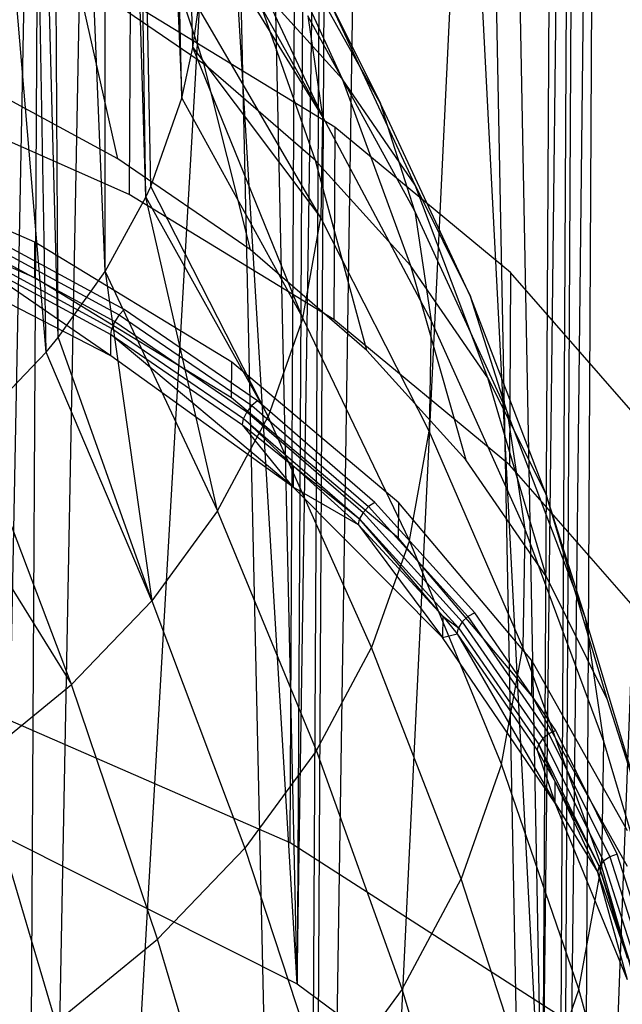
# Model space of a CAD drawing. Extents: x -3.54 to 3.54, y 0.19 to 5.65.
# Tile 14 of 62: x -1.77 to -1.53, y 1.12 to 1.51. Entities that reach past the tile are written whole.
import ezdxf

# ---------------------------------------------------------------- set-up
doc = ezdxf.new("R2010")
doc.units = 0
doc.header["$MEASUREMENT"] = 0
doc.layers.get('0').update_dxf_attribs({"color": 13, "linetype": 'CONTINUOUS'})

# ---------------------------------------------------------------- blocks, each defined once
blk = doc.blocks.new('EASY_RIGHT_PM_STL')
at = {"color": 0}
for p, q in [((-1.66385, 1.18745, 3.34221), (-1.65113, 3.55376, 5.70848)), ((-1.66385, 1.18745, 3.34221), (-1.65113, 3.55376, 5.70848)), ((-1.5561, 1.11824, 3.41085), (-1.54338, 3.48454, 5.77712)), ((-1.5561, 1.11824, 3.41085), (-1.54338, 3.48454, 5.77712)), ((-1.55207, 0.36804, 4.16104), (-1.53934, 2.73434, 6.52731)), ((-1.55207, 0.36804, 4.16104), (-1.53934, 2.73434, 6.52731)), ((-1.65907, 0.29882, 4.23084), (-1.64635, 2.66512, 6.5971)), ((-1.65907, 0.29882, 4.23084), (-1.64635, 2.66512, 6.5971)), ((-1.7742, 1.18916, 3.3411), (-1.74745, 2.56816, 4.73627)), ((-1.7742, 1.18916, 3.3411), (-1.74745, 2.56816, 4.73627)), ((-1.6611, 1.13236, 3.39729), (-1.74745, 2.56816, 4.73627)), ((-1.6611, 1.13236, 3.39729), (-1.74745, 2.56816, 4.73627)), ((-1.6611, 1.13236, 3.39729), (-1.6918, 2.54127, 4.76285)), ((-1.6611, 1.13236, 3.39729), (-1.6918, 2.54127, 4.76285)), ((-1.65365, 2.51951, 4.78442), (-1.6611, 1.13236, 3.39729)), ((-1.65365, 2.51951, 4.78442), (-1.6611, 1.13236, 3.39729)), ((-1.6611, 1.13236, 3.39729), (-1.63988, 2.51088, 4.79296)), ((-1.6611, 1.13236, 3.39729), (-1.63988, 2.51088, 4.79296)), ((-1.56517, 1.0615, 3.46764), (-1.63988, 2.51088, 4.79296)), ((-1.56517, 1.0615, 3.46764), (-1.63988, 2.51088, 4.79296)), ((-1.56517, 1.0615, 3.46764), (-1.59213, 2.47725, 4.82634)), ((-1.56517, 1.0615, 3.46764), (-1.59213, 2.47725, 4.82634)), ((-1.55771, 2.44864, 4.85476), (-1.56517, 1.0615, 3.46764)), ((-1.55771, 2.44864, 4.85476), (-1.56517, 1.0615, 3.46764)), ((-1.56517, 1.0615, 3.46764), (-1.54896, 2.44065, 4.86271)), ((-1.56517, 1.0615, 3.46764), (-1.54896, 2.44065, 4.86271)), ((-1.70179, 1.49852, 4.61818), (-1.71602, 2.04947, 5.12519)), ((-1.70179, 1.49852, 4.61818), (-1.71602, 2.04947, 5.12519)), ((-1.70612, 1.47873, 4.638), (-1.71848, 2.02919, 5.14549)), ((-1.70612, 1.47873, 4.638), (-1.71848, 2.02919, 5.14549)), ((-1.70179, 1.49852, 4.61818), (-1.71848, 2.02919, 5.14549)), ((-1.70179, 1.49852, 4.61818), (-1.71848, 2.02919, 5.14549)), ((-1.72871, 1.99105, 5.18369), (-1.70612, 1.47873, 4.638)), ((-1.72022, 1.43997, 4.67683), (-1.72871, 1.99105, 5.18369)), ((-1.72022, 1.43997, 4.67683), (-1.72871, 1.99105, 5.18369)), ((-1.7183, 1.44421, 4.67258), (-1.72871, 1.99105, 5.18369)), ((-1.7183, 1.44421, 4.67258), (-1.72871, 1.99105, 5.18369)), ((-1.72871, 1.99105, 5.18369), (-1.70612, 1.47873, 4.638)), ((-1.73607, 1.41094, 4.70595), (-1.73608, 1.9733, 5.20147)), ((-1.73607, 1.41094, 4.70595), (-1.73608, 1.9733, 5.20147)), ((-1.72022, 1.43997, 4.67683), (-1.73608, 1.9733, 5.20147)), ((-1.72022, 1.43997, 4.67683), (-1.73608, 1.9733, 5.20147)), ((-1.75446, 1.38514, 4.73185), (-1.75778, 1.93567, 5.23922)), ((-1.75446, 1.38514, 4.73185), (-1.75778, 1.93567, 5.23922)), ((-1.73607, 1.41094, 4.70595), (-1.75778, 1.93567, 5.23922)), ((-1.73607, 1.41094, 4.70595), (-1.75778, 1.93567, 5.23922)), ((-1.75919, 1.37937, 4.73765), (-1.76877, 1.92096, 5.25399)), ((-1.75919, 1.37937, 4.73765), (-1.76877, 1.92096, 5.25399)), ((-1.75446, 1.38514, 4.73185), (-1.76877, 1.92096, 5.25399)), ((-1.75446, 1.38514, 4.73185), (-1.76877, 1.92096, 5.25399)), ((-1.75919, 1.37937, 4.73765), (-1.80205, 1.8856, 5.28952)), ((-1.75919, 1.37937, 4.73765), (-1.80205, 1.8856, 5.28952)), ((-1.56175, 0.42477, 4.10436), (-1.50781, 1.85916, 5.44399)), ((-1.56175, 0.42477, 4.10436), (-1.50781, 1.85916, 5.44399)), ((-1.56175, 0.42477, 4.10436), (-1.54562, 1.81991, 5.48344)), ((-1.56175, 0.42477, 4.10436), (-1.54562, 1.81991, 5.48344)), ((-1.55429, 1.81192, 5.49148), (-1.56175, 0.42477, 4.10436)), ((-1.55429, 1.81192, 5.49148), (-1.56175, 0.42477, 4.10436)), ((-1.65692, 0.35391, 4.17573), (-1.5884, 1.78332, 5.52027)), ((-1.65692, 0.35391, 4.17573), (-1.5884, 1.78332, 5.52027)), ((-1.56175, 0.42477, 4.10436), (-1.5884, 1.78332, 5.52027)), ((-1.56175, 0.42477, 4.10436), (-1.5884, 1.78332, 5.52027)), ((-1.65692, 0.35391, 4.17573), (-1.63579, 1.74968, 5.55416)), ((-1.65692, 0.35391, 4.17573), (-1.63579, 1.74968, 5.55416)), ((-1.64946, 1.74106, 5.56285), (-1.65692, 0.35391, 4.17573)), ((-1.64946, 1.74106, 5.56285), (-1.65692, 0.35391, 4.17573)), ((-1.7694, 0.29712, 4.23313), (-1.68738, 1.71929, 5.58483)), ((-1.7694, 0.29712, 4.23313), (-1.68738, 1.71929, 5.58483)), ((-1.65692, 0.35391, 4.17573), (-1.68738, 1.71929, 5.58483)), ((-1.65692, 0.35391, 4.17573), (-1.68738, 1.71929, 5.58483)), ((-1.7694, 0.29712, 4.23313), (-1.74274, 1.6924, 5.61201)), ((-1.7694, 0.29712, 4.23313), (-1.74274, 1.6924, 5.61201)), ((-1.76195, 1.68426, 5.62025), (-1.7694, 0.29712, 4.23313)), ((-1.76195, 1.68426, 5.62025), (-1.7694, 0.29712, 4.23313)), ((-1.70437, 1.58507, 4.53165), (-1.6511, 1.47151, 4.48572)), ((-1.70437, 1.58507, 4.53165), (-1.6511, 1.47151, 4.48572)), ((-1.72015, 1.56113, 4.06885), (-1.69762, 1.49224, 3.97)), ((-1.72015, 1.56113, 4.06885), (-1.69762, 1.49224, 3.97)), ((-1.69988, 1.55853, 4.55816), (-1.6511, 1.47151, 4.48572)), ((-1.69988, 1.55853, 4.55816), (-1.6511, 1.47151, 4.48572)), ((-1.67541, 1.55618, 4.23877), (-1.64351, 1.48634, 4.14322)), ((-1.67541, 1.55618, 4.23877), (-1.64351, 1.48634, 4.14322)), ((-1.6511, 1.47151, 4.48572), (-1.69911, 1.54964, 4.56705)), ((-1.6511, 1.47151, 4.48572), (-1.69911, 1.54964, 4.56705)), ((-1.62848, 1.47661, 4.31809), (-1.66924, 1.54957, 4.40775)), ((-1.62848, 1.47661, 4.31809), (-1.66924, 1.54957, 4.40775)), ((-1.73115, 1.45498, 3.83784), (-1.7472, 1.52623, 3.93628)), ((-1.7472, 1.52623, 3.93628), (-1.69762, 1.49224, 3.97)), ((-1.7472, 1.52623, 3.93628), (-1.69762, 1.49224, 3.97)), ((-1.73115, 1.45498, 3.83784), (-1.7472, 1.52623, 3.93628)), ((-1.65392, 1.45442, 4.00758), (-1.67876, 1.5253, 4.10445)), ((-1.67876, 1.5253, 4.10445), (-1.64351, 1.48634, 4.14322)), ((-1.67876, 1.5253, 4.10445), (-1.64351, 1.48634, 4.14322)), ((-1.65392, 1.45442, 4.00758), (-1.67876, 1.5253, 4.10445)), ((-1.72629, 1.51619, 3.7766), (-1.7267, 1.44103, 3.70144)), ((-1.72629, 1.51619, 3.7766), (-1.7267, 1.44103, 3.70144)), ((-1.64628, 1.46738, 3.82499), (-1.72629, 1.51619, 3.7766)), ((-1.64628, 1.46738, 3.82499), (-1.72629, 1.51619, 3.7766)), ((-1.70179, 1.49852, 4.61818), (-1.69969, 1.51403, 4.60266)), ((-1.70179, 1.49852, 4.61818), (-1.69969, 1.51403, 4.60266)), ((-1.65175, 1.43191, 4.52532), (-1.69969, 1.51403, 4.60266)), ((-1.65175, 1.43191, 4.52532), (-1.69969, 1.51403, 4.60266)), ((-1.61489, 1.44476, 4.18465), (-1.64868, 1.51735, 4.27745)), ((-1.64868, 1.51735, 4.27745), (-1.62848, 1.47661, 4.31809)), ((-1.64868, 1.51735, 4.27745), (-1.62848, 1.47661, 4.31809)), ((-1.61489, 1.44476, 4.18465), (-1.64868, 1.51735, 4.27745)), ((-1.61511, 1.4345, 4.36012), (-1.65695, 1.5109, 4.44636)), ((-1.65695, 1.5109, 4.44636), (-1.6511, 1.47151, 4.48572)), ((-1.65695, 1.5109, 4.44636), (-1.6511, 1.47151, 4.48572)), ((-1.61511, 1.4345, 4.36012), (-1.65695, 1.5109, 4.44636)), ((-1.70612, 1.47873, 4.638), (-1.70179, 1.49852, 4.61818)), ((-1.70612, 1.47873, 4.638), (-1.70179, 1.49852, 4.61818)), ((-1.65889, 1.39266, 4.56461), (-1.70179, 1.49852, 4.61818)), ((-1.70179, 1.49852, 4.61818), (-1.65175, 1.43191, 4.52532)), ((-1.70179, 1.49852, 4.61818), (-1.65175, 1.43191, 4.52532)), ((-1.65889, 1.39266, 4.56461), (-1.70179, 1.49852, 4.61818)), ((-1.69762, 1.49224, 3.97), (-1.67944, 1.41954, 3.87301)), ((-1.65392, 1.45442, 4.00758), (-1.69762, 1.49224, 3.97)), ((-1.65392, 1.45442, 4.00758), (-1.69762, 1.49224, 3.97)), ((-1.69762, 1.49224, 3.97), (-1.67944, 1.41954, 3.87301)), ((-1.73115, 1.45498, 3.83784), (-1.7883, 1.48596, 3.80717)), ((-1.73115, 1.45498, 3.83784), (-1.7883, 1.48596, 3.80717)), ((-1.64351, 1.48634, 4.14322), (-1.61671, 1.41329, 4.04852)), ((-1.61489, 1.44476, 4.18465), (-1.64351, 1.48634, 4.14322)), ((-1.61489, 1.44476, 4.18465), (-1.64351, 1.48634, 4.14322)), ((-1.64351, 1.48634, 4.14322), (-1.61671, 1.41329, 4.04852)), ((-1.7267, 1.44103, 3.70144), (-1.81626, 1.48067, 3.66228)), ((-1.7267, 1.44103, 3.70144), (-1.81626, 1.48067, 3.66228)), ((-1.7183, 1.44421, 4.67258), (-1.70612, 1.47873, 4.638)), ((-1.7183, 1.44421, 4.67258), (-1.70612, 1.47873, 4.638)), ((-1.70612, 1.47873, 4.638), (-1.65889, 1.39266, 4.56461)), ((-1.70612, 1.47873, 4.638), (-1.65889, 1.39266, 4.56461)), ((-1.61511, 1.4345, 4.36012), (-1.62848, 1.47661, 4.31809)), ((-1.61511, 1.4345, 4.36012), (-1.62848, 1.47661, 4.31809)), ((-1.59327, 1.40114, 4.22816), (-1.62848, 1.47661, 4.31809)), ((-1.59327, 1.40114, 4.22816), (-1.62848, 1.47661, 4.31809)), ((-1.6511, 1.47151, 4.48572), (-1.65175, 1.43191, 4.52532)), ((-1.6511, 1.47151, 4.48572), (-1.65175, 1.43191, 4.52532)), ((-1.6511, 1.47151, 4.48572), (-1.60873, 1.3916, 4.40299)), ((-1.6511, 1.47151, 4.48572), (-1.60873, 1.3916, 4.40299)), ((-1.64628, 1.46738, 3.82499), (-1.64669, 1.39221, 3.74982)), ((-1.64628, 1.46738, 3.82499), (-1.64669, 1.39221, 3.74982)), ((-1.5777, 1.41052, 3.88147), (-1.64628, 1.46738, 3.82499)), ((-1.5777, 1.41052, 3.88147), (-1.64628, 1.46738, 3.82499)), ((-1.76356, 1.42241, 3.74809), (-1.85006, 1.46003, 3.71094)), ((-1.76356, 1.42241, 3.74809), (-1.85006, 1.46003, 3.71094)), ((-1.67944, 1.41954, 3.87301), (-1.73115, 1.45498, 3.83784)), ((-1.67944, 1.41954, 3.87301), (-1.73115, 1.45498, 3.83784)), ((-1.63388, 1.3801, 3.9122), (-1.65392, 1.45442, 4.00758)), ((-1.65392, 1.45442, 4.00758), (-1.61671, 1.41329, 4.04852)), ((-1.65392, 1.45442, 4.00758), (-1.61671, 1.41329, 4.04852)), ((-1.63388, 1.3801, 3.9122), (-1.65392, 1.45442, 4.00758)), ((-1.76363, 1.4085, 3.73417), (-1.85013, 1.44611, 3.69702)), ((-1.76363, 1.4085, 3.73417), (-1.85013, 1.44611, 3.69702)), ((-1.58649, 1.3694, 4.09224), (-1.61489, 1.44476, 4.18465)), ((-1.61489, 1.44476, 4.18465), (-1.59327, 1.40114, 4.22816)), ((-1.61489, 1.44476, 4.18465), (-1.59327, 1.40114, 4.22816)), ((-1.58649, 1.3694, 4.09224), (-1.61489, 1.44476, 4.18465)), ((-1.64669, 1.39221, 3.74982), (-1.7267, 1.44103, 3.70144)), ((-1.64669, 1.39221, 3.74982), (-1.7267, 1.44103, 3.70144)), ((-1.72022, 1.43997, 4.67683), (-1.7183, 1.44421, 4.67258)), ((-1.72022, 1.43997, 4.67683), (-1.7183, 1.44421, 4.67258)), ((-1.67244, 1.35427, 4.60307), (-1.7183, 1.44421, 4.67258)), ((-1.67244, 1.35427, 4.60307), (-1.7183, 1.44421, 4.67258)), ((-1.73607, 1.41094, 4.70595), (-1.72022, 1.43997, 4.67683)), ((-1.73607, 1.41094, 4.70595), (-1.72022, 1.43997, 4.67683)), ((-1.6922, 1.31727, 4.64018), (-1.72022, 1.43997, 4.67683)), ((-1.72022, 1.43997, 4.67683), (-1.67244, 1.35427, 4.60307)), ((-1.72022, 1.43997, 4.67683), (-1.67244, 1.35427, 4.60307)), ((-1.6922, 1.31727, 4.64018), (-1.72022, 1.43997, 4.67683)), ((-1.57895, 1.35605, 4.27317), (-1.61511, 1.4345, 4.36012)), ((-1.61511, 1.4345, 4.36012), (-1.60873, 1.3916, 4.40299)), ((-1.61511, 1.4345, 4.36012), (-1.60873, 1.3916, 4.40299)), ((-1.57895, 1.35605, 4.27317), (-1.61511, 1.4345, 4.36012)), ((-1.65889, 1.39266, 4.56461), (-1.65175, 1.43191, 4.52532)), ((-1.65889, 1.39266, 4.56461), (-1.65175, 1.43191, 4.52532)), ((-1.60944, 1.34848, 4.44611), (-1.65175, 1.43191, 4.52532)), ((-1.60944, 1.34848, 4.44611), (-1.65175, 1.43191, 4.52532)), ((-1.78792, 1.42503, 3.74475), (-1.73065, 1.39399, 3.77549)), ((-1.78792, 1.42503, 3.74475), (-1.73065, 1.39399, 3.77549)), ((-1.72868, 1.39603, 3.77429), (-1.78623, 1.42722, 3.74341)), ((-1.72868, 1.39603, 3.77429), (-1.78623, 1.42722, 3.74341)), ((-1.78935, 1.42233, 3.74505), (-1.73232, 1.39142, 3.77565)), ((-1.78935, 1.42233, 3.74505), (-1.73232, 1.39142, 3.77565)), ((-1.76363, 1.4085, 3.73417), (-1.76356, 1.42241, 3.74809)), ((-1.76363, 1.4085, 3.73417), (-1.76356, 1.42241, 3.74809)), ((-1.68666, 1.3755, 3.79459), (-1.76356, 1.42241, 3.74809)), ((-1.68666, 1.3755, 3.79459), (-1.76356, 1.42241, 3.74809)), ((-1.73389, 1.3779, 3.76461), (-1.81607, 1.42023, 3.72272)), ((-1.73389, 1.3779, 3.76461), (-1.81607, 1.42023, 3.72272)), ((-1.79032, 1.41953, 3.74425), (-1.73344, 1.3887, 3.77477)), ((-1.79032, 1.41953, 3.74425), (-1.73344, 1.3887, 3.77477)), ((-1.63388, 1.3801, 3.9122), (-1.67944, 1.41954, 3.87301)), ((-1.63388, 1.3801, 3.9122), (-1.67944, 1.41954, 3.87301)), ((-1.73389, 1.3779, 3.76461), (-1.79067, 1.41705, 3.74247)), ((-1.79067, 1.41705, 3.74247), (-1.73384, 1.38625, 3.77296)), ((-1.73389, 1.3779, 3.76461), (-1.79067, 1.41705, 3.74247)), ((-1.79067, 1.41705, 3.74247), (-1.73384, 1.38625, 3.77296)), ((-1.75446, 1.38514, 4.73185), (-1.73607, 1.41094, 4.70595)), ((-1.75446, 1.38514, 4.73185), (-1.73607, 1.41094, 4.70595)), ((-1.73607, 1.41094, 4.70595), (-1.6922, 1.31727, 4.64018)), ((-1.73607, 1.41094, 4.70595), (-1.6922, 1.31727, 4.64018)), ((-1.73607, 1.41094, 4.70595), (-1.71791, 1.28217, 4.67542)), ((-1.73607, 1.41094, 4.70595), (-1.71791, 1.28217, 4.67542)), ((-1.61671, 1.41329, 4.04852), (-1.59508, 1.33721, 3.95488)), ((-1.58649, 1.3694, 4.09224), (-1.61671, 1.41329, 4.04852)), ((-1.58649, 1.3694, 4.09224), (-1.61671, 1.41329, 4.04852)), ((-1.61671, 1.41329, 4.04852), (-1.59508, 1.33721, 3.95488)), ((-1.5777, 1.41052, 3.88147), (-1.5781, 1.33536, 3.80631)), ((-1.5777, 1.41052, 3.88147), (-1.5781, 1.33536, 3.80631)), ((-1.52216, 1.34697, 3.94473), (-1.5777, 1.41052, 3.88147)), ((-1.52216, 1.34697, 3.94473), (-1.5777, 1.41052, 3.88147)), ((-1.68674, 1.36158, 3.78067), (-1.76363, 1.4085, 3.73417)), ((-1.68674, 1.36158, 3.78067), (-1.76363, 1.4085, 3.73417)), ((-1.57895, 1.35605, 4.27317), (-1.59327, 1.40114, 4.22816)), ((-1.57895, 1.35605, 4.27317), (-1.59327, 1.40114, 4.22816)), ((-1.56367, 1.32335, 4.13818), (-1.59327, 1.40114, 4.22816)), ((-1.56367, 1.32335, 4.13818), (-1.59327, 1.40114, 4.22816)), ((-1.72868, 1.39603, 3.77429), (-1.73065, 1.39399, 3.77549)), ((-1.72868, 1.39603, 3.77429), (-1.73065, 1.39399, 3.77549)), ((-1.67661, 1.36034, 3.8097), (-1.72868, 1.39603, 3.77429)), ((-1.67661, 1.36034, 3.8097), (-1.72868, 1.39603, 3.77429)), ((-1.73232, 1.39142, 3.77565), (-1.73344, 1.3887, 3.77477)), ((-1.73232, 1.39142, 3.77565), (-1.73344, 1.3887, 3.77477)), ((-1.73065, 1.39399, 3.77549), (-1.73232, 1.39142, 3.77565)), ((-1.73065, 1.39399, 3.77549), (-1.73232, 1.39142, 3.77565)), ((-1.73232, 1.39142, 3.77565), (-1.68072, 1.35605, 3.81075)), ((-1.73232, 1.39142, 3.77565), (-1.68072, 1.35605, 3.81075)), ((-1.73065, 1.39399, 3.77549), (-1.67883, 1.35848, 3.81073)), ((-1.73065, 1.39399, 3.77549), (-1.67883, 1.35848, 3.81073)), ((-1.65889, 1.39266, 4.56461), (-1.67244, 1.35427, 4.60307)), ((-1.65889, 1.39266, 4.56461), (-1.67244, 1.35427, 4.60307)), ((-1.61722, 1.30573, 4.4889), (-1.65889, 1.39266, 4.56461)), ((-1.61722, 1.30573, 4.4889), (-1.65889, 1.39266, 4.56461)), ((-1.5781, 1.33536, 3.80631), (-1.64669, 1.39221, 3.74982)), ((-1.5781, 1.33536, 3.80631), (-1.64669, 1.39221, 3.74982)), ((-1.60873, 1.3916, 4.40299), (-1.60944, 1.34848, 4.44611)), ((-1.60873, 1.3916, 4.40299), (-1.60944, 1.34848, 4.44611)), ((-1.60873, 1.3916, 4.40299), (-1.57212, 1.31012, 4.31907)), ((-1.60873, 1.3916, 4.40299), (-1.57212, 1.31012, 4.31907)), ((-1.73384, 1.38625, 3.77296), (-1.73344, 1.3887, 3.77477)), ((-1.73384, 1.38625, 3.77296), (-1.73344, 1.3887, 3.77477)), ((-1.73344, 1.3887, 3.77477), (-1.68198, 1.35343, 3.80976)), ((-1.73344, 1.3887, 3.77477), (-1.68198, 1.35343, 3.80976)), ((-1.75919, 1.37937, 4.73765), (-1.75446, 1.38514, 4.73185)), ((-1.75919, 1.37937, 4.73765), (-1.75446, 1.38514, 4.73185)), ((-1.75446, 1.38514, 4.73185), (-1.71791, 1.28217, 4.67542)), ((-1.75446, 1.38514, 4.73185), (-1.71791, 1.28217, 4.67542)), ((-1.73389, 1.3779, 3.76461), (-1.73384, 1.38625, 3.77296)), ((-1.73389, 1.3779, 3.76461), (-1.73384, 1.38625, 3.77296)), ((-1.66262, 1.32661, 3.81552), (-1.73384, 1.38625, 3.77296)), ((-1.73384, 1.38625, 3.77296), (-1.68243, 1.35101, 3.80792)), ((-1.66262, 1.32661, 3.81552), (-1.73384, 1.38625, 3.77296)), ((-1.73384, 1.38625, 3.77296), (-1.68243, 1.35101, 3.80792)), ((-1.78735, 1.34992, 4.76725), (-1.75919, 1.37937, 4.73765)), ((-1.78735, 1.34992, 4.76725), (-1.75919, 1.37937, 4.73765)), ((-1.71791, 1.28217, 4.67542), (-1.75919, 1.37937, 4.73765)), ((-1.71791, 1.28217, 4.67542), (-1.75919, 1.37937, 4.73765)), ((-1.59508, 1.33721, 3.95488), (-1.63388, 1.3801, 3.9122)), ((-1.59508, 1.33721, 3.95488), (-1.63388, 1.3801, 3.9122)), ((-1.66262, 1.32661, 3.81552), (-1.73389, 1.3779, 3.76461)), ((-1.66262, 1.32661, 3.81552), (-1.73389, 1.3779, 3.76461)), ((-1.68674, 1.36158, 3.78067), (-1.68666, 1.3755, 3.79459)), ((-1.68674, 1.36158, 3.78067), (-1.68666, 1.3755, 3.79459)), ((-1.62136, 1.32049, 3.84924), (-1.68666, 1.3755, 3.79459)), ((-1.62136, 1.32049, 3.84924), (-1.68666, 1.3755, 3.79459)), ((-1.56357, 1.29145, 4.00048), (-1.58649, 1.3694, 4.09224)), ((-1.58649, 1.3694, 4.09224), (-1.56367, 1.32335, 4.13818)), ((-1.58649, 1.3694, 4.09224), (-1.56367, 1.32335, 4.13818)), ((-1.56357, 1.29145, 4.00048), (-1.58649, 1.3694, 4.09224)), ((-1.62143, 1.30658, 3.83533), (-1.68674, 1.36158, 3.78067)), ((-1.62143, 1.30658, 3.83533), (-1.68674, 1.36158, 3.78067)), ((-1.67661, 1.36034, 3.8097), (-1.67883, 1.35848, 3.81073)), ((-1.67661, 1.36034, 3.8097), (-1.67883, 1.35848, 3.81073)), ((-1.63074, 1.32063, 3.84916), (-1.67661, 1.36034, 3.8097)), ((-1.63074, 1.32063, 3.84916), (-1.67661, 1.36034, 3.8097)), ((-1.68072, 1.35605, 3.81075), (-1.68198, 1.35343, 3.80976)), ((-1.68072, 1.35605, 3.81075), (-1.68198, 1.35343, 3.80976)), ((-1.67883, 1.35848, 3.81073), (-1.68072, 1.35605, 3.81075)), ((-1.67883, 1.35848, 3.81073), (-1.68072, 1.35605, 3.81075)), ((-1.68072, 1.35605, 3.81075), (-1.63525, 1.3167, 3.84986)), ((-1.68072, 1.35605, 3.81075), (-1.63525, 1.3167, 3.84986)), ((-1.67883, 1.35848, 3.81073), (-1.63318, 1.31896, 3.85)), ((-1.67883, 1.35848, 3.81073), (-1.63318, 1.31896, 3.85)), ((-1.54855, 1.27575, 4.18569), (-1.57895, 1.35605, 4.27317)), ((-1.57895, 1.35605, 4.27317), (-1.57212, 1.31012, 4.31907)), ((-1.57895, 1.35605, 4.27317), (-1.57212, 1.31012, 4.31907)), ((-1.54855, 1.27575, 4.18569), (-1.57895, 1.35605, 4.27317)), ((-1.6922, 1.31727, 4.64018), (-1.67244, 1.35427, 4.60307)), ((-1.6922, 1.31727, 4.64018), (-1.67244, 1.35427, 4.60307)), ((-1.68243, 1.35101, 3.80792), (-1.68198, 1.35343, 3.80976)), ((-1.68243, 1.35101, 3.80792), (-1.68198, 1.35343, 3.80976)), ((-1.66258, 1.33496, 3.82387), (-1.68198, 1.35343, 3.80976)), ((-1.68198, 1.35343, 3.80976), (-1.63664, 1.31418, 3.84876)), ((-1.66258, 1.33496, 3.82387), (-1.68198, 1.35343, 3.80976)), ((-1.68198, 1.35343, 3.80976), (-1.63664, 1.31418, 3.84876)), ((-1.63197, 1.26393, 4.53079), (-1.67244, 1.35427, 4.60307)), ((-1.63197, 1.26393, 4.53079), (-1.67244, 1.35427, 4.60307)), ((-1.74922, 1.24942, 4.70834), (-1.78735, 1.34992, 4.76725)), ((-1.74922, 1.24942, 4.70834), (-1.78735, 1.34992, 4.76725)), ((-1.68243, 1.35101, 3.80792), (-1.66258, 1.33496, 3.82387)), ((-1.66262, 1.32661, 3.81552), (-1.68243, 1.35101, 3.80792)), ((-1.66262, 1.32661, 3.81552), (-1.68243, 1.35101, 3.80792)), ((-1.68243, 1.35101, 3.80792), (-1.66258, 1.33496, 3.82387)), ((-1.61722, 1.30573, 4.4889), (-1.60944, 1.34848, 4.44611)), ((-1.61722, 1.30573, 4.4889), (-1.60944, 1.34848, 4.44611)), ((-1.57288, 1.26395, 4.36524), (-1.60944, 1.34848, 4.44611)), ((-1.57288, 1.26395, 4.36524), (-1.60944, 1.34848, 4.44611)), ((-1.56357, 1.29145, 4.00048), (-1.59508, 1.33721, 3.95488)), ((-1.56357, 1.29145, 4.00048), (-1.59508, 1.33721, 3.95488)), ((-1.80321, 1.33612, 4.78113), (-1.74922, 1.24942, 4.70834)), ((-1.80321, 1.33612, 4.78113), (-1.74922, 1.24942, 4.70834)), ((-1.66258, 1.33496, 3.82387), (-1.66262, 1.32661, 3.81552)), ((-1.66258, 1.33496, 3.82387), (-1.66262, 1.32661, 3.81552)), ((-1.66258, 1.33496, 3.82387), (-1.63714, 1.31181, 3.84688)), ((-1.66258, 1.33496, 3.82387), (-1.63714, 1.31181, 3.84688)), ((-1.66258, 1.33496, 3.82387), (-1.63664, 1.31418, 3.84876)), ((-1.66258, 1.33496, 3.82387), (-1.63664, 1.31418, 3.84876)), ((-1.52256, 1.2718, 3.86957), (-1.5781, 1.33536, 3.80631)), ((-1.52256, 1.2718, 3.86957), (-1.5781, 1.33536, 3.80631)), ((-1.63714, 1.31181, 3.84688), (-1.66262, 1.32661, 3.81552)), ((-1.63714, 1.31181, 3.84688), (-1.66262, 1.32661, 3.81552)), ((-1.60423, 1.26775, 3.87406), (-1.66262, 1.32661, 3.81552)), ((-1.60423, 1.26775, 3.87406), (-1.66262, 1.32661, 3.81552)), ((-1.54855, 1.27575, 4.18569), (-1.56367, 1.32335, 4.13818)), ((-1.54855, 1.27575, 4.18569), (-1.56367, 1.32335, 4.13818)), ((-1.53977, 1.24342, 4.04837), (-1.56367, 1.32335, 4.13818)), ((-1.53977, 1.24342, 4.04837), (-1.56367, 1.32335, 4.13818)), ((-1.6922, 1.31727, 4.64018), (-1.71791, 1.28217, 4.67542)), ((-1.6922, 1.31727, 4.64018), (-1.71791, 1.28217, 4.67542)), ((-1.65349, 1.22364, 4.57119), (-1.6922, 1.31727, 4.64018)), ((-1.65349, 1.22364, 4.57119), (-1.6922, 1.31727, 4.64018)), ((-1.63318, 1.31896, 3.85), (-1.63525, 1.3167, 3.84986)), ((-1.63318, 1.31896, 3.85), (-1.63525, 1.3167, 3.84986)), ((-1.63074, 1.32063, 3.84916), (-1.63318, 1.31896, 3.85)), ((-1.63074, 1.32063, 3.84916), (-1.63318, 1.31896, 3.85)), ((-1.63318, 1.31896, 3.85), (-1.5943, 1.27598, 3.89277)), ((-1.63318, 1.31896, 3.85), (-1.5943, 1.27598, 3.89277)), ((-1.59167, 1.27744, 3.89214), (-1.63074, 1.32063, 3.84916)), ((-1.59167, 1.27744, 3.89214), (-1.63074, 1.32063, 3.84916)), ((-1.62143, 1.30658, 3.83533), (-1.62136, 1.32049, 3.84924)), ((-1.62143, 1.30658, 3.83533), (-1.62136, 1.32049, 3.84924)), ((-1.56934, 1.25883, 3.91063), (-1.62136, 1.32049, 3.84924)), ((-1.56934, 1.25883, 3.91063), (-1.62136, 1.32049, 3.84924)), ((-1.63714, 1.31181, 3.84688), (-1.63664, 1.31418, 3.84876)), ((-1.63714, 1.31181, 3.84688), (-1.63664, 1.31418, 3.84876)), ((-1.63525, 1.3167, 3.84986), (-1.63664, 1.31418, 3.84876)), ((-1.63525, 1.3167, 3.84986), (-1.63664, 1.31418, 3.84876)), ((-1.60418, 1.2761, 3.88241), (-1.63664, 1.31418, 3.84876)), ((-1.63664, 1.31418, 3.84876), (-1.59803, 1.2715, 3.89124)), ((-1.60418, 1.2761, 3.88241), (-1.63664, 1.31418, 3.84876)), ((-1.63664, 1.31418, 3.84876), (-1.59803, 1.2715, 3.89124)), ((-1.63525, 1.3167, 3.84986), (-1.59653, 1.2739, 3.89245)), ((-1.63525, 1.3167, 3.84986), (-1.59653, 1.2739, 3.89245)), ((-1.63714, 1.31181, 3.84688), (-1.60423, 1.26775, 3.87406)), ((-1.63714, 1.31181, 3.84688), (-1.60423, 1.26775, 3.87406)), ((-1.63714, 1.31181, 3.84688), (-1.60418, 1.2761, 3.88241)), ((-1.63714, 1.31181, 3.84688), (-1.60418, 1.2761, 3.88241)), ((-1.57212, 1.31012, 4.31907), (-1.57288, 1.26395, 4.36524)), ((-1.57212, 1.31012, 4.31907), (-1.57288, 1.26395, 4.36524)), ((-1.57212, 1.31012, 4.31907), (-1.54134, 1.22725, 4.23415)), ((-1.57212, 1.31012, 4.31907), (-1.54134, 1.22725, 4.23415)), ((-1.61722, 1.30573, 4.4889), (-1.63197, 1.26393, 4.53079)), ((-1.61722, 1.30573, 4.4889), (-1.63197, 1.26393, 4.53079)), ((-1.56941, 1.24491, 3.89671), (-1.62143, 1.30658, 3.83533)), ((-1.56941, 1.24491, 3.89671), (-1.62143, 1.30658, 3.83533)), ((-1.58121, 1.21818, 4.41106), (-1.61722, 1.30573, 4.4889)), ((-1.58121, 1.21818, 4.41106), (-1.61722, 1.30573, 4.4889)), ((-1.53977, 1.24342, 4.04837), (-1.56357, 1.29145, 4.00048)), ((-1.53977, 1.24342, 4.04837), (-1.56357, 1.29145, 4.00048)), ((-1.71791, 1.28217, 4.67542), (-1.74922, 1.24942, 4.70834)), ((-1.71791, 1.28217, 4.67542), (-1.74922, 1.24942, 4.70834)), ((-1.71791, 1.28217, 4.67542), (-1.68149, 1.18541, 4.60957)), ((-1.71791, 1.28217, 4.67542), (-1.68149, 1.18541, 4.60957)), ((-1.60418, 1.2761, 3.88241), (-1.60423, 1.26775, 3.87406)), ((-1.60418, 1.2761, 3.88241), (-1.60423, 1.26775, 3.87406)), ((-1.60418, 1.2761, 3.88241), (-1.59856, 1.26916, 3.88932)), ((-1.60418, 1.2761, 3.88241), (-1.59856, 1.26916, 3.88932)), ((-1.60418, 1.2761, 3.88241), (-1.59803, 1.2715, 3.89124)), ((-1.60418, 1.2761, 3.88241), (-1.59803, 1.2715, 3.89124)), ((-1.5943, 1.27598, 3.89277), (-1.59653, 1.2739, 3.89245)), ((-1.5943, 1.27598, 3.89277), (-1.59653, 1.2739, 3.89245)), ((-1.59167, 1.27744, 3.89214), (-1.5943, 1.27598, 3.89277)), ((-1.59167, 1.27744, 3.89214), (-1.5943, 1.27598, 3.89277)), ((-1.5943, 1.27598, 3.89277), (-1.56272, 1.23012, 3.93846)), ((-1.5943, 1.27598, 3.89277), (-1.56272, 1.23012, 3.93846)), ((-1.55994, 1.23136, 3.93805), (-1.59167, 1.27744, 3.89214)), ((-1.55994, 1.23136, 3.93805), (-1.59167, 1.27744, 3.89214)), ((-1.524, 1.19379, 4.09792), (-1.54855, 1.27575, 4.18569)), ((-1.54855, 1.27575, 4.18569), (-1.54134, 1.22725, 4.23415)), ((-1.54855, 1.27575, 4.18569), (-1.54134, 1.22725, 4.23415)), ((-1.524, 1.19379, 4.09792), (-1.54855, 1.27575, 4.18569)), ((-1.59856, 1.26916, 3.88932), (-1.59803, 1.2715, 3.89124)), ((-1.59856, 1.26916, 3.88932), (-1.59803, 1.2715, 3.89124)), ((-1.59653, 1.2739, 3.89245), (-1.59803, 1.2715, 3.89124)), ((-1.59653, 1.2739, 3.89245), (-1.59803, 1.2715, 3.89124)), ((-1.59803, 1.2715, 3.89124), (-1.56667, 1.22596, 3.93662)), ((-1.59803, 1.2715, 3.89124), (-1.56667, 1.22596, 3.93662)), ((-1.59653, 1.2739, 3.89245), (-1.56508, 1.22822, 3.93795)), ((-1.59653, 1.2739, 3.89245), (-1.56508, 1.22822, 3.93795)), ((-1.60423, 1.26775, 3.87406), (-1.59856, 1.26916, 3.88932)), ((-1.60423, 1.26775, 3.87406), (-1.59856, 1.26916, 3.88932)), ((-1.56029, 1.20294, 3.93863), (-1.60423, 1.26775, 3.87406)), ((-1.56029, 1.20294, 3.93863), (-1.60423, 1.26775, 3.87406)), ((-1.59856, 1.26916, 3.88932), (-1.56029, 1.20294, 3.93863)), ((-1.59856, 1.26916, 3.88932), (-1.56029, 1.20294, 3.93863)), ((-1.59856, 1.26916, 3.88932), (-1.56723, 1.22366, 3.93465)), ((-1.59856, 1.26916, 3.88932), (-1.56723, 1.22366, 3.93465)), ((-1.65349, 1.22364, 4.57119), (-1.63197, 1.26393, 4.53079)), ((-1.65349, 1.22364, 4.57119), (-1.63197, 1.26393, 4.53079)), ((-1.597, 1.17342, 4.4559), (-1.63197, 1.26393, 4.53079)), ((-1.597, 1.17342, 4.4559), (-1.63197, 1.26393, 4.53079)), ((-1.58121, 1.21818, 4.41106), (-1.57288, 1.26395, 4.36524)), ((-1.58121, 1.21818, 4.41106), (-1.57288, 1.26395, 4.36524)), ((-1.54214, 1.17852, 4.28289), (-1.57288, 1.26395, 4.36524)), ((-1.54214, 1.17852, 4.28289), (-1.57288, 1.26395, 4.36524)), ((-1.56941, 1.24491, 3.89671), (-1.56934, 1.25883, 3.91063)), ((-1.56941, 1.24491, 3.89671), (-1.56934, 1.25883, 3.91063)), ((-1.53195, 1.1921, 3.97716), (-1.56934, 1.25883, 3.91063)), ((-1.53195, 1.1921, 3.97716), (-1.56934, 1.25883, 3.91063)), ((-1.78571, 1.21948, 4.73847), (-1.74922, 1.24942, 4.70834)), ((-1.78571, 1.21948, 4.73847), (-1.74922, 1.24942, 4.70834)), ((-1.71559, 1.14975, 4.64542), (-1.74922, 1.24942, 4.70834)), ((-1.71559, 1.14975, 4.64542), (-1.74922, 1.24942, 4.70834)), ((-1.53202, 1.17818, 3.96324), (-1.56941, 1.24491, 3.89671)), ((-1.53202, 1.17818, 3.96324), (-1.56941, 1.24491, 3.89671)), ((-1.66385, 1.18745, 3.34221), (-1.78768, 1.24154, 3.28879)), ((-1.66385, 1.18745, 3.34221), (-1.78768, 1.24154, 3.28879)), ((-1.524, 1.19379, 4.09792), (-1.53977, 1.24342, 4.04837)), ((-1.524, 1.19379, 4.09792), (-1.53977, 1.24342, 4.04837)), ((-1.56272, 1.23012, 3.93846), (-1.56508, 1.22822, 3.93795)), ((-1.56272, 1.23012, 3.93846), (-1.56508, 1.22822, 3.93795)), ((-1.55994, 1.23136, 3.93805), (-1.56272, 1.23012, 3.93846)), ((-1.55994, 1.23136, 3.93805), (-1.56272, 1.23012, 3.93846)), ((-1.56272, 1.23012, 3.93846), (-1.53887, 1.182, 3.98645)), ((-1.56272, 1.23012, 3.93846), (-1.53887, 1.182, 3.98645)), ((-1.53597, 1.183, 3.98628), (-1.55994, 1.23136, 3.93805)), ((-1.53597, 1.183, 3.98628), (-1.55994, 1.23136, 3.93805)), ((-1.56723, 1.22366, 3.93465), (-1.56667, 1.22596, 3.93662)), ((-1.56723, 1.22366, 3.93465), (-1.56667, 1.22596, 3.93662)), ((-1.56508, 1.22822, 3.93795), (-1.56667, 1.22596, 3.93662)), ((-1.56508, 1.22822, 3.93795), (-1.56667, 1.22596, 3.93662)), ((-1.56025, 1.21129, 3.94699), (-1.56667, 1.22596, 3.93662)), ((-1.56667, 1.22596, 3.93662), (-1.54298, 1.17817, 3.98428)), ((-1.56025, 1.21129, 3.94699), (-1.56667, 1.22596, 3.93662)), ((-1.56667, 1.22596, 3.93662), (-1.54298, 1.17817, 3.98428)), ((-1.56508, 1.22822, 3.93795), (-1.54133, 1.1803, 3.98575)), ((-1.56508, 1.22822, 3.93795), (-1.54133, 1.1803, 3.98575)), ((-1.54134, 1.22725, 4.23415), (-1.54214, 1.17852, 4.28289)), ((-1.54134, 1.22725, 4.23415), (-1.54214, 1.17852, 4.28289)), ((-1.54134, 1.22725, 4.23415), (-1.51648, 1.14322, 4.14845)), ((-1.54134, 1.22725, 4.23415), (-1.51648, 1.14322, 4.14845)), ((-1.65349, 1.22364, 4.57119), (-1.68149, 1.18541, 4.60957)), ((-1.65349, 1.22364, 4.57119), (-1.68149, 1.18541, 4.60957)), ((-1.62004, 1.13028, 4.49916), (-1.65349, 1.22364, 4.57119)), ((-1.62004, 1.13028, 4.49916), (-1.65349, 1.22364, 4.57119)), ((-1.56723, 1.22366, 3.93465), (-1.56029, 1.20294, 3.93863)), ((-1.56723, 1.22366, 3.93465), (-1.56029, 1.20294, 3.93863)), ((-1.56723, 1.22366, 3.93465), (-1.56025, 1.21129, 3.94699)), ((-1.56723, 1.22366, 3.93465), (-1.56025, 1.21129, 3.94699)), ((-1.75533, 1.11715, 4.67823), (-1.78571, 1.21948, 4.73847)), ((-1.75533, 1.11715, 4.67823), (-1.78571, 1.21948, 4.73847)), ((-1.58121, 1.21818, 4.41106), (-1.597, 1.17342, 4.4559)), ((-1.58121, 1.21818, 4.41106), (-1.597, 1.17342, 4.4559)), ((-1.55094, 1.1302, 4.33126), (-1.58121, 1.21818, 4.41106)), ((-1.55094, 1.1302, 4.33126), (-1.58121, 1.21818, 4.41106)), ((-1.56029, 1.20294, 3.93863), (-1.56025, 1.21129, 3.94699)), ((-1.56029, 1.20294, 3.93863), (-1.56025, 1.21129, 3.94699)), ((-1.56025, 1.21129, 3.94699), (-1.54357, 1.17592, 3.98227)), ((-1.56025, 1.21129, 3.94699), (-1.54357, 1.17592, 3.98227)), ((-1.56025, 1.21129, 3.94699), (-1.54298, 1.17817, 3.98428)), ((-1.56025, 1.21129, 3.94699), (-1.54298, 1.17817, 3.98428)), ((-1.53201, 1.13394, 4.00748), (-1.56029, 1.20294, 3.93863)), ((-1.56029, 1.20294, 3.93863), (-1.54357, 1.17592, 3.98227)), ((-1.56029, 1.20294, 3.93863), (-1.54357, 1.17592, 3.98227)), ((-1.53201, 1.13394, 4.00748), (-1.56029, 1.20294, 3.93863)), ((-1.7742, 1.18916, 3.3411), (-1.6611, 1.13236, 3.39729)), ((-1.7742, 1.18916, 3.3411), (-1.6611, 1.13236, 3.39729)), ((-1.5561, 1.11824, 3.41085), (-1.66385, 1.18745, 3.34221)), ((-1.5561, 1.11824, 3.41085), (-1.66385, 1.18745, 3.34221)), ((-1.68149, 1.18541, 4.60957), (-1.71559, 1.14975, 4.64542)), ((-1.68149, 1.18541, 4.60957), (-1.71559, 1.14975, 4.64542)), ((-1.68149, 1.18541, 4.60957), (-1.65002, 1.08934, 4.54026)), ((-1.68149, 1.18541, 4.60957), (-1.65002, 1.08934, 4.54026)), ((-1.53597, 1.183, 3.98628), (-1.53887, 1.182, 3.98645)), ((-1.53597, 1.183, 3.98628), (-1.53887, 1.182, 3.98645)), ((-1.5201, 1.13303, 4.03617), (-1.53597, 1.183, 3.98628)), ((-1.5201, 1.13303, 4.03617), (-1.53597, 1.183, 3.98628)), ((-1.55094, 1.1302, 4.33126), (-1.54214, 1.17852, 4.28289)), ((-1.55094, 1.1302, 4.33126), (-1.54214, 1.17852, 4.28289)), ((-1.54133, 1.1803, 3.98575), (-1.54298, 1.17817, 3.98428)), ((-1.54133, 1.1803, 3.98575), (-1.54298, 1.17817, 3.98428)), ((-1.51732, 1.0924, 4.19927), (-1.54214, 1.17852, 4.28289)), ((-1.51732, 1.0924, 4.19927), (-1.54214, 1.17852, 4.28289)), ((-1.53887, 1.182, 3.98645), (-1.54133, 1.1803, 3.98575)), ((-1.53887, 1.182, 3.98645), (-1.54133, 1.1803, 3.98575)), ((-1.54133, 1.1803, 3.98575), (-1.5256, 1.13077, 4.0352)), ((-1.54133, 1.1803, 3.98575), (-1.5256, 1.13077, 4.0352)), ((-1.53887, 1.182, 3.98645), (-1.52307, 1.13226, 4.0361)), ((-1.53887, 1.182, 3.98645), (-1.52307, 1.13226, 4.0361)), ((-1.54357, 1.17592, 3.98227), (-1.54298, 1.17817, 3.98428)), ((-1.54357, 1.17592, 3.98227), (-1.54298, 1.17817, 3.98428)), ((-1.53201, 1.13394, 4.00748), (-1.54357, 1.17592, 3.98227)), ((-1.54357, 1.17592, 3.98227), (-1.53197, 1.14229, 4.01584)), ((-1.53201, 1.13394, 4.00748), (-1.54357, 1.17592, 3.98227)), ((-1.54357, 1.17592, 3.98227), (-1.53197, 1.14229, 4.01584)), ((-1.53197, 1.14229, 4.01584), (-1.54298, 1.17817, 3.98428)), ((-1.54298, 1.17817, 3.98428), (-1.52729, 1.12877, 4.03359)), ((-1.53197, 1.14229, 4.01584), (-1.54298, 1.17817, 3.98428)), ((-1.54298, 1.17817, 3.98428), (-1.52729, 1.12877, 4.03359)), ((-1.62004, 1.13028, 4.49916), (-1.597, 1.17342, 4.4559)), ((-1.62004, 1.13028, 4.49916), (-1.597, 1.17342, 4.4559)), ((-1.56761, 1.08295, 4.3786), (-1.597, 1.17342, 4.4559)), ((-1.56761, 1.08295, 4.3786), (-1.597, 1.17342, 4.4559)), ((-1.75533, 1.11715, 4.67823), (-1.71559, 1.14975, 4.64542)), ((-1.75533, 1.11715, 4.67823), (-1.71559, 1.14975, 4.64542)), ((-1.68654, 1.05116, 4.57864), (-1.71559, 1.14975, 4.64542)), ((-1.68654, 1.05116, 4.57864), (-1.71559, 1.14975, 4.64542)), ((-1.6611, 1.13236, 3.39729), (-1.56517, 1.0615, 3.46764)), ((-1.6611, 1.13236, 3.39729), (-1.56517, 1.0615, 3.46764)), ((-1.62004, 1.13028, 4.49916), (-1.65002, 1.08934, 4.54026)), ((-1.62004, 1.13028, 4.49916), (-1.65002, 1.08934, 4.54026)), ((-1.59194, 1.03741, 4.42427), (-1.62004, 1.13028, 4.49916)), ((-1.59194, 1.03741, 4.42427), (-1.62004, 1.13028, 4.49916)), ((-1.55094, 1.1302, 4.33126), (-1.56761, 1.08295, 4.3786)), ((-1.55094, 1.1302, 4.33126), (-1.56761, 1.08295, 4.3786)), ((-1.52649, 1.04202, 4.24971), (-1.55094, 1.1302, 4.33126)), ((-1.52649, 1.04202, 4.24971), (-1.55094, 1.1302, 4.33126))]:
    blk.add_line(p, q, dxfattribs=at)

msp = doc.modelspace()

# ---------------------------------------------------------------- block references
at = {"color": 0}
msp.add_blockref('EASY_RIGHT_PM_STL', (0, 0), dxfattribs=at)

doc.saveas('drawing.dxf')
